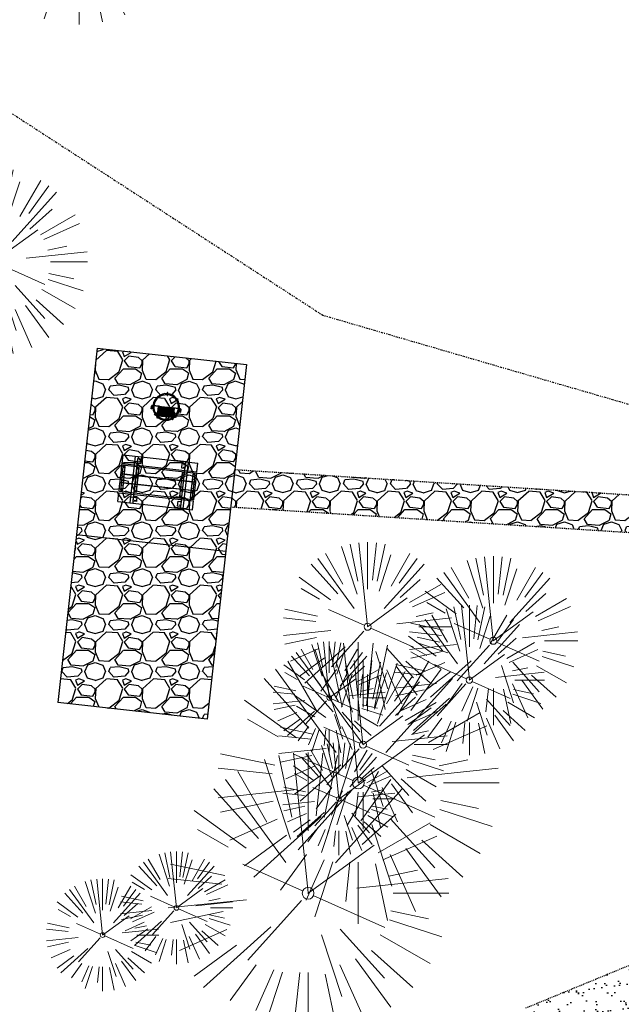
# Model space of a CAD drawing. Header units: feet. Extents: x 1134296 to 1140710, y 647902 to 649877.
# Tile 55 of 66: x 1134967 to 1135031, y 649015 to 649119. Entities that reach past the tile are written whole.
import ezdxf

# ---------------------------------------------------------------- set-up
doc = ezdxf.new("R2010")
doc.units = ezdxf.units.FT
doc.header["$MEASUREMENT"] = 0
doc.linetypes.add('DIVIDE2', pattern=[0.625, 0.25, -0.125, 0, -0.125, 0, -0.125])
doc.linetypes.add('RAD', pattern=[0.13, 0.08, -0.05])
doc.layers.add('-ANGLE-IRON', color=8, linetype='Continuous', lineweight=25)
doc.layers.add('V-SITE-VEGE', color=8, linetype='Continuous', lineweight=18)
for name, color, linetype in [('-BOLTS-LAGS-SCREWS', 7, 'Continuous'), ('-CONCRETE', 9, 'Continuous'), ('-HARDWARE', 7, 'Continuous'), ('-TIMBER', 6, 'Continuous'), ('C-CAMPSITE-PADS', 6, 'Continuous'), ('C-PRKG-ASPH', 5, 'Continuous'), ('C-PRKG-GRVL', 8, 'Continuous'), ('C-ROAD-GRVL', 1, 'RAD'), ('C-SWLK-GRVL', 5, 'RAD'), ('C-SWLK-GRVL-PATT', 8, 'Continuous'), ('G-TEXT-ST02', 2, 'Continuous'), ('G-XREF', 7, 'Continuous'), ('V-FLOOD-PLAIN', 2, 'DIVIDE2')]:
    doc.layers.add(name, color=color, linetype=linetype)
pattern_1 = [(228.012787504, (3.6, 5), (-40.00000000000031, -45.00000000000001), [0.67268, -66.5954402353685]), (184.969740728, (3.15, 4.5), (59.99999999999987, 5.000000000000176), [1.15434, -114.27962380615]), (132.510447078, (2, 4.4), (50.00000000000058, -54.99999999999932), [0.8139400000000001, -80.5801629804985]), (267.273689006, (0.05, 3.15), (5.000000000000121, 100.0000000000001), [1.05119, -104.067790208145]), (292.833654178, (0, 2.1), (-24.99999999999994, 60.00000000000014), [1.030775, -102.0468656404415]), (357.273689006, (0.4, 1.15), (-100.0000000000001, 5.000000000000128), [1.05119, -104.067790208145]), (37.6942404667, (1.45, 1.1), (-64.99999999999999, -49.99999999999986), [1.390145, -137.62424274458]), (72.2553283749, (2.55, 1.95), (35.00000000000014, 110), [1.31244, -129.9316074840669]), (121.429565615, (2.95, 3.2), (-40.0000000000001, 64.99999999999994), [1.05475, -104.420365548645]), (175.236358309, (2.4, 4.1), (54.99999999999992, -5.00000000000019), [1.20416, -59.0038128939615]), (222.397437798, (1.2, 4.2), (-59.99999999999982, -54.99999999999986), [1.55724, -154.1668750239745]), (138.814074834, (5, 3.1), (-35.00000000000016, 30), [0.5315049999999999, -52.61922406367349]), (171.46923439, (4.600000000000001, 3.45), (64.99999999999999, -9.999999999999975), [1.011185, -100.107557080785]), (225, (3.6, 3.6), (-5.551115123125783e-16, -4.999999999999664), [0.707105, -6.3639628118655]), (203.198590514, (3.25, 4.2), (24.99999999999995, 9.999999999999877), [0.38079, -37.6980755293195]), (291.801409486, (2.9, 4.050000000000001), (-4.99999999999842, 15.00000000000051), [0.538515, -26.3873090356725]), (30.96375653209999, (3.1, 3.55), (15.00000000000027, 9.999999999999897), [0.874645, -28.2801144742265]), (161.565051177, (3.85, 4), (10.00000000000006, -4.999999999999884), [0.632455, -15.178933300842]), (16.389540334, (0, 4.050000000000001), (49.99999999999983, 15.00000000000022), [0.886, -87.714225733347]), (70.3461759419, (0.8500000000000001, 4.3), (-20.0000000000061, -55.00000000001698), [0.7433049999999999, -73.58703873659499]), (293.198590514, (3.85, 5), (-9.999999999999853, 24.99999999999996), [0.761575, -37.3172905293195]), (343.610459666, (4.149999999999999, 4.3), (-49.99999999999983, 15.00000000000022), [0.8859999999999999, -87.71422573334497]), (339.44395478, (0, 0.95), (-25.00000000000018, 10.00000000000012), [0.8543999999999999, -41.86561872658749]), (294.775140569, (0.8, 0.65), (-25.00000000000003, 55.00000000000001), [0.71589, -70.87321531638]), (66.8014094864, (3.9, 0), (9.999999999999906, 24.99999999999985), [0.761575, -37.3172905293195]), (17.3540246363, (4.2, 0.7000000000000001), (-64.99999999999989, -19.99999999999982), [0.838155, -82.97711807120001]), (69.44395478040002, (1.45, 0), (-10.00000000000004, -24.99999999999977), [0.4272, -42.29281872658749]), (101.309932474, (3.6, 0), (-4.999999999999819, 20.00000000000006), [0.25495, -25.240147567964]), (165.963756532, (3.55, 0.25), (14.99999999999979, -5.000000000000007), [1.030775, -19.5847531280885]), (186.009005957, (2.55, 0.5), (50.00000000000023, 4.999999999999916), [0.9552499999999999, -94.56961587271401]), (303.690067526, (3.1, 3.1), (-4.999999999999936, 9.999999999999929), [0.7211099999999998, -17.30664637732]), (353.157226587, (3.5, 2.5), (85.00000000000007, -10.00000000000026), [1.25897, -124.6378131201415]), (60.9453959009, (4.75, 2.35), (-19.99999999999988, -34.99999999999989), [0.51478, -50.963370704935]), (90, (5, 2.8), (-4.999999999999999, 5), [0.3, -4.699999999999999]), (120.256437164, (2.45, 0.65), (20.00000000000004, -35.00000000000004), [0.69462, -68.76759994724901]), (48.01278750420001, (2.1, 1.25), (40, 44.99999999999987), [1.34536, -65.92276023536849]), (0, (3, 2.25), (5, 5), [1.3, -3.7]), (325.3048464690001, (4.3, 2.25), (50.0000000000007, -34.99999999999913), [0.7905699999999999, -78.26637150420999]), (254.054604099, (4.95, 1.8), (-5.000000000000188, -20.00000000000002), [0.72801, -35.6725394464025]), (207.645975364, (4.75, 1.1), (-94.99999999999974, -50.00000000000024), [1.185325, -117.347370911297]), (175.42607874, (3.7, 0.55), (-64.99999999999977, 5.000000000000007), [1.253995, -124.1453670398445])]
pattern_2 = [(115, (0, 0), (-1.132884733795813, -0.5282728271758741), [])]

# ---------------------------------------------------------------- blocks, each defined once
blk = doc.blocks.new('V-SITE-VEGE-Coniferious Tree 2')
at = {"color": 0, "linetype": 'ByBlock'}
for p, q in [((-0.0003172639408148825, 0.0025937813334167), (-0.05229705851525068, 0.4972664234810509)), ((-3.601054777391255e-05, 0.2219193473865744), (-3.601054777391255e-05, 0.5000060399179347)), ((0.02890183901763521, 0.2753366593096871), (0.05222503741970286, 0.4972664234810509)), ((-0.06264093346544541, 0.1926377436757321), (-0.1545378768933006, 0.4755369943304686)), ((-0.0574950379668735, 0.2703678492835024), (-0.1039851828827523, 0.4890788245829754)), ((0.0571938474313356, 0.2692740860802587), (0.1039131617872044, 0.4890788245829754)), ((-0.1460065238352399, 0.2528363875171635), (-0.2500390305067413, 0.4330260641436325)), ((0.06850648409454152, 0.2109817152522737), (0.1382469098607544, 0.425630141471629)), ((0.139142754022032, 0.2410654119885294), (0.2499670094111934, 0.4330260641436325)), ((-0.07913071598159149, 0.1088658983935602), (-0.2939353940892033, 0.4045257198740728)), ((0.1868724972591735, 0.2572635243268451), (0.2938633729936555, 0.4045257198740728)), ((-0.1756943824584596, 0.1950752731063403), (-0.3346129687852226, 0.3715878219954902)), ((0.09777767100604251, 0.108636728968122), (0.3345409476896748, 0.3715878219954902)), ((-0.2201011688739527, 0.1598873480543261), (-0.4045617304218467, 0.2938993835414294)), ((0.1919663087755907, 0.1728666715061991), (0.3115823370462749, 0.2805763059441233)), ((0.2487690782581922, 0.143647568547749), (0.4329900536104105, 0.2500030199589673)), ((-0.2844040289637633, 0.1641894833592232), (-0.393144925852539, 0.2269610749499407)), ((0.2658942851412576, 0.1183972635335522), (0.4567507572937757, 0.2033670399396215)), ((-0.0009318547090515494, -0.0006770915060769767), (0.2349564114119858, 0.1707208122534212)), ((-0.2961437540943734, 0.06292784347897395), (-0.4891148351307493, 0.1039491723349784)), ((-0.01992166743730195, 0.008854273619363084), (-0.2318825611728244, 0.1032199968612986)), ((0.2872695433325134, 0.06106323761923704), (0.3884790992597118, 0.08257391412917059)), ((-0.3060292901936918, 0.03215663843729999), (-0.4973024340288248, 0.05226104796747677)), ((0.173080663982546, 0.01818771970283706), (0.497230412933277, 0.05226104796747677)), ((0.3024988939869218, 0), (0.4999700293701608, 0)), ((-0.2182782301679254, -0.02292736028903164), (-0.4973024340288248, -0.05226104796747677)), ((-0.02300503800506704, -0.02554197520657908), (-0.2137781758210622, -0.2373882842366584)), ((0.01849546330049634, -0.008260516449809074), (0.2719985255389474, -0.1211160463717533)), ((-0.302185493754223, -0.0642195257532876), (-0.4891148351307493, -0.1039491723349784)), ((0.2936342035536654, -0.06241742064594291), (0.4274066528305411, -0.09084484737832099)), ((0.2891445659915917, -0.09395946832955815), (0.4755009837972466, -0.1545018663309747)), ((-0.2881436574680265, -0.1282723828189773), (-0.4568227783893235, -0.2033670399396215)), ((-0.1320480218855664, -0.1188660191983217), (-0.3716238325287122, -0.3345769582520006)), ((0.1143820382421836, -0.1271057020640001), (0.2718110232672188, -0.301920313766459)), ((0.04781873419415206, -0.1473038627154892), (0.1192466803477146, -0.3671294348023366)), ((0.2555295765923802, -0.1475434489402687), (0.4329900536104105, -0.2500030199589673)), ((-0.254528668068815, -0.1848980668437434), (-0.4045617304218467, -0.2938993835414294)), ((0.2253521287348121, -0.2029399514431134), (0.3715518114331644, -0.3345769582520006)), ((0.1688618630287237, -0.2324611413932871), (0.2938633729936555, -0.4045257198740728)), ((-0.1842986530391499, -0.2536176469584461), (-0.2766747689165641, -0.3807650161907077)), ((-0.1213812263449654, -0.2725449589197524), (-0.1855903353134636, -0.4167758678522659)), ((0.1131111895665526, -0.2541280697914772), (0.2033310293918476, -0.4567867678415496)), ((-0.09098502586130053, -0.2799408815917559), (-0.1545378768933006, -0.4755369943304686)), ((-0.02966136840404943, -0.2817638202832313), (-0.04434904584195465, -0.4216092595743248)), ((-3.601054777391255e-05, -0.2817638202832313), (-3.601054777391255e-05, -0.5000060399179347)), ((0.06104806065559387, -0.2873055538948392), (0.1039131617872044, -0.4890788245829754))]:
    blk.add_line(p, q, dxfattribs=at)
blk.add_circle((-3.601054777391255e-05, 0), 0.02083358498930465)
blk = doc.blocks.new('C_XBASE-PACTOLA_02403811')
at = {"layer": 'V-FLOOD-PLAIN', "flags": 128}
blk.add_lwpolyline([(1134914.782730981, 649486.6812236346), (1134964.912024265, 649449.9128447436), (1134986.127264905, 649409.6138352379), (1134975.347427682, 649311.0767022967), (1134958.917484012, 649205.057923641), (1134955.558909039, 649145.2391346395), (1134964.044928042, 649110.8634109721), (1134999.274655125, 649087.9986497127), (1135032.634643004, 649078.2829496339), (1135064.165377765, 649081.7137970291), (1135129.218654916, 649125.0400490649), (1135225.738491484, 649171.7426832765), (1135337.320879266, 649207.1686943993), (1135395.200465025, 649212.4327917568)], dxfattribs=at)
at = {"layer": 'V-SITE-VEGE', "rotation": 8.537736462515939e-07}
for p, xscale, yscale, zscale in [((1134973.32, 649130.981), 23.99971008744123, 23.99971008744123, 23.99971008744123), ((1135014.9, 649049.1), 15.99980672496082, 15.99980672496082, 15.99980672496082), ((1134999.97, 649047.209), 11.99985504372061, 11.99985504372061, 11.99985504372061), ((1135001.001, 649036.437), 11.99985504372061, 11.99985504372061, 11.99985504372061), ((1134983.691, 649024.834), 11.99985504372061, 11.99985504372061, 11.99985504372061), ((1134975.822, 649021.938), 11.99985504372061, 11.99985504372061, 11.99985504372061)]:
    blk.add_blockref('V-SITE-VEGE-Coniferious Tree 2', p, dxfattribs=dict(at, xscale=xscale, yscale=yscale, zscale=zscale))
at = {"layer": 'V-SITE-VEGE'}
for p, xscale, yscale, zscale in [((1134964.226, 649093.693), 19.99975840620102, 19.99975840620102, 19.99975840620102), ((1135004.056, 649054.79), 17.99978256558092, 17.99978256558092, 17.99978256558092), ((1135017.454, 649053.298), 17.99978256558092, 17.99978256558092, 17.99978256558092), ((1135003.066, 649038.141), 29.99963760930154, 29.99963760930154, 29.99963760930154), ((1135003.567, 649042.227), 17.99978256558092, 17.99978256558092, 17.99978256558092), ((1134997.717, 649026.387), 29.99963760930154, 29.99963760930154, 29.99963760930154)]:
    blk.add_blockref('V-SITE-VEGE-Coniferious Tree 2', p, dxfattribs=dict(at, xscale=xscale, yscale=yscale, zscale=zscale))
blk = doc.blocks.new('10FT_Precast Table')
at = {"layer": '-ANGLE-IRON'}
for p, q in [((-28.53399626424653, 21.12499979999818), (-28.53399626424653, 27.62500020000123)), ((-28.53399626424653, 27.62500020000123), (-24.53403626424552, 27.62500020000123)), ((-24.53403626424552, 27.62500020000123), (-24.53403626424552, 21.12499979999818)), ((28.46604333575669, 21.12499979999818), (28.46604333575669, 27.62500020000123)), ((28.46604333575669, 27.62500020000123), (32.4660033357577, 27.62500020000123)), ((32.4660033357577, 27.62500020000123), (32.4660033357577, 21.12499979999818)), ((-43.49999999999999, 15.25000002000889), (-46.49999999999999, 15.25000002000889)), ((-46.49999999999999, 15.25000002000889), (-46.49999999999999, -15.25000001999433)), ((-43.49999999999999, -15.25000001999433), (-43.49999999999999, 15.25000002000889)), ((-24.53403626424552, 21.12499979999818), (-28.53399626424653, 21.12499979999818)), ((-25.53399626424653, 15.25000002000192), (-28.53399626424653, 15.25000002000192)), ((-28.53399626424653, 15.25000002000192), (-28.53399626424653, -15.2500000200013)), ((-25.53399626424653, -15.2500000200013), (-25.53399626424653, 15.25000002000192)), ((32.4660033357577, 21.12499979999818), (28.46604333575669, 21.12499979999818)), ((32.4660033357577, 15.25000002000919), (29.4660033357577, 15.25000002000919)), ((29.4660033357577, 15.25000002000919), (29.4660033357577, -15.25000001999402)), ((32.4660033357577, -15.25000001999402), (32.4660033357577, 15.25000002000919)), ((46.50000000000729, 15.25000002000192), (43.50000000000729, 15.25000002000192)), ((43.50000000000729, 15.25000002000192), (43.50000000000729, -15.2500000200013)), ((46.50000000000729, -15.2500000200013), (46.50000000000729, 15.25000002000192)), ((-46.49999999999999, -15.25000001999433), (-43.49999999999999, -15.25000001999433)), ((-28.53399626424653, -15.2500000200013), (-25.53399626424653, -15.2500000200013)), ((-28.53399626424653, -27.62500019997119), (-28.53399626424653, -21.12499979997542)), ((-28.53399626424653, -21.12499979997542), (-24.53403626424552, -21.12499979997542)), ((-24.53403626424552, -21.12499979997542), (-24.53403626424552, -27.62500019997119)), ((28.46604333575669, -27.62500019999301), (28.46604333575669, -21.12499979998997)), ((28.46604333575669, -21.12499979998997), (32.4660033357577, -21.12499979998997)), ((29.4660033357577, -15.25000001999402), (32.4660033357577, -15.25000001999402)), ((32.4660033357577, -21.12499979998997), (32.4660033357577, -27.62500019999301)), ((43.50000000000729, -15.2500000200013), (46.50000000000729, -15.2500000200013)), ((-24.53403626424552, -27.62500019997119), (-28.53399626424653, -27.62500019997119)), ((32.4660033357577, -27.62500019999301), (28.46604333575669, -27.62500019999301))]:
    blk.add_line(p, q, dxfattribs=at)
at = {"layer": '-BOLTS-LAGS-SCREWS'}
for centre in [(-26.53401626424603, 26.12500020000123), (30.46602333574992, 26.12500020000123), (-44.99999999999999, 14.25000402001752), (-27.03399626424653, 14.25000402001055), (-26.53401626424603, 22.62499979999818), (30.46602333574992, 22.62499979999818), (30.9660033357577, 14.25000402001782), (45.00000000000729, 14.25000402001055), (-44.99999999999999, 8.750004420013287), (-44.99999999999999, 2.750004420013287), (-27.03399626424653, 8.750004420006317), (-27.03399626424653, 2.750004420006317), (30.9660033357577, 8.750004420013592), (30.9660033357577, 2.750004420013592), (45.00000000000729, 8.750004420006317), (45.00000000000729, 2.750004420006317), (-44.99999999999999, -2.750004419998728), (-44.99999999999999, -8.750004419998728), (-27.03399626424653, -2.750004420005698), (-27.03399626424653, -8.750004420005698), (30.9660033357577, -2.750004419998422), (30.9660033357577, -8.750004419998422), (45.00000000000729, -2.750004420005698), (45.00000000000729, -8.750004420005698), (-44.99999999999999, -14.25000402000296), (-27.03399626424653, -14.25000402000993), (-26.53401626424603, -22.62499979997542), (30.46602333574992, -22.62499979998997), (30.9660033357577, -14.25000401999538), (45.00000000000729, -14.25000402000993), (-26.53401626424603, -26.12500019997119), (30.46602333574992, -26.12500019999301)]:
    blk.add_circle(centre, 0.15625000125, dxfattribs=at)
at = {"layer": '-CONCRETE'}
for p, q in [((-32.03399630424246, -29.99999999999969), (-32.03399630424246, 30.00000000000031)), ((-28.53399626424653, 29.99999999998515), (-28.53399626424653, 27.62500020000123)), ((-28.53399626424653, -27.12499979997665), (-28.53399626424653, 27.12499979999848)), ((32.4660033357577, 29.99999999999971), (32.4660033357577, 27.62500020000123)), ((32.4660033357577, -27.1249997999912), (32.4660033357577, 27.12499979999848)), ((35.96600337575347, -29.99999999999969), (35.96600337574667, 30.00000000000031)), ((-28.53399626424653, -29.99999999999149), (-28.53399626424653, -27.62500019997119)), ((32.4660033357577, -27.62500019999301), (32.4660033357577, -29.99999999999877))]:
    blk.add_line(p, q, dxfattribs=at)
at = {"layer": '-TIMBER'}
for p, q in [((-47.99999999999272, 18.7499999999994), (-47.99999999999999, 29.99999999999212)), ((-47.99999999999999, 29.99999999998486), (48, 29.9999999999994)), ((48.00000000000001, 18.75000000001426), (48.00000000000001, 29.99999999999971)), ((-47.99999999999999, 18.74999999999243), (48, 18.74999999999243)), ((-47.99999999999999, 5.875002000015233), (-47.99999999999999, 17.12500200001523)), ((-47.99999999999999, 17.12500200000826), (47.99999999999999, 17.12500200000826)), ((48.00000000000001, 17.12500200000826), (48.00000000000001, 5.875002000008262)), ((-47.99999999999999, 5.875002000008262), (47.99999999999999, 5.875002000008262)), ((-47.99999999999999, -5.625002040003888), (-47.99999999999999, 5.625002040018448)), ((-47.99999999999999, 5.625002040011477), (47.99999999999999, 5.625002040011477)), ((48.00000000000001, 5.625002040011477), (48.00000000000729, -5.625002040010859)), ((47.99999999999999, -5.625002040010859), (-47.99999999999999, -5.625002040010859)), ((-47.99999999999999, -17.1250019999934), (-47.99999999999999, -5.875002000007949)), ((47.99999999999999, -5.875002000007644), (-47.99999999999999, -5.875002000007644)), ((48.00000000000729, -5.875002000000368), (48.00000000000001, -17.12500200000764)), ((47.99999999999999, -17.12500200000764), (-47.99999999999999, -17.12500200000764)), ((-47.99999999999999, -29.99999999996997), (-47.99999999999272, -18.74999999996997)), ((-47.99999999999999, -18.74999999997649), (48, -18.74999999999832)), ((48.00000000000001, -29.99999999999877), (48.00000000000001, -18.74999999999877)), ((-47.99999999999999, -29.99999999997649), (48.00000000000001, -29.99999999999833))]:
    blk.add_line(p, q, dxfattribs=at)
blk = doc.blocks.new('*X1280')
at = {"color": 0}
for p, q in [((146.0622026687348, 353.5980429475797), (146.1426743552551, 353.6785146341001)), ((146.0622026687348, 352.8909361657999), (146.8122026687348, 353.6409361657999)), ((146.0622026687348, 352.5373827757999), (146.8122026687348, 353.2873827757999)), ((146.0622026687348, 351.8302759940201), (146.8122026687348, 352.5802759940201)), ((146.0622026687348, 351.4767226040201), (146.8122026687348, 352.2267226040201)), ((146.0622026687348, 350.7696158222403), (146.8122026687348, 351.5196158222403)), ((146.3246548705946, 350.6785146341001), (146.8122026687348, 351.1660624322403))]:
    blk.add_line(p, q, dxfattribs=at)
blk = doc.blocks.new('Pilot Rocks FS-30_18_PA')
at = {"layer": '-HARDWARE'}
for p, q in [((-8.817777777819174, 0.04421580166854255), (-17.86666666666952, 0.04421580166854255)), ((-17.86666666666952, 0.04421580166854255), (-12.77892653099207, 0.04421580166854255)), ((-10.20000000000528, 0.04421580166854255), (10.19999999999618, 0.04421580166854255)), ((8.817777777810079, 0.04421580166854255), (17.86666666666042, 0.04421580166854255)), ((12.77892653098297, 0.04421580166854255), (17.86666666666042, 0.04421580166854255)), ((-18.93333333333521, -4.555784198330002), (-18.93333333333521, -1.355784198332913)), ((-18.93333333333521, -1.355784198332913), (-18.86666666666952, -1.355784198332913)), ((-18.86666666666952, -1.355784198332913), (-18.86666666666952, -0.9557841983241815)), ((-18.86666666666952, -1.355784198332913), (-18.86666666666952, -0.9557841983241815)), ((-18.20000000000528, -1.355784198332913), (-18.20000000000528, -0.9557841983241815)), ((-18.20000000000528, -0.9557841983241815), (-18.20000000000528, -1.355784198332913)), ((-18.20000000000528, -1.355784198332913), (-18.13333333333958, -1.355784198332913)), ((-18.13333333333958, -1.355784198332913), (-18.13333333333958, -4.555784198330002)), ((-8.817777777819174, -0.6224508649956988), (-17.86666666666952, -0.6224508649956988)), ((-13.33940419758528, -0.6224508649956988), (-17.86666666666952, -0.6224508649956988)), ((-10.20000000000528, -0.6224508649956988), (10.19999999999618, -0.6224508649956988)), ((-10.20000000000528, -0.6224508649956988), (-10.20000000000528, -11.31238912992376)), ((-10.20000000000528, -11.31238912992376), (-10.20000000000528, -14.84572246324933)), ((-9.533333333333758, -0.6224508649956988), (-9.533333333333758, -11.31238912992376)), ((-9.533333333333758, -11.31238912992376), (-9.533333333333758, -14.84572246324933)), ((-9.533333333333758, -11.64572246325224), (9.533333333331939, -11.64572246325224)), ((-9.533333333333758, -12.31238912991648), (9.533333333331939, -12.31238912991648)), ((-8.817777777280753, -0.6224508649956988), (-8.817777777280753, -11.64572246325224)), ((-8.284444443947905, -0.6224508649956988), (-8.284444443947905, -11.64572246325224)), ((-7.502222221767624, -0.6224508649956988), (-7.502222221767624, -11.64572246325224)), ((-6.9688888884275, -0.6224508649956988), (-6.9688888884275, -11.64572246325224)), ((-6.18666666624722, -0.6224508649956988), (-6.18666666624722, -11.64572246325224)), ((-5.653333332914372, -0.6224508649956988), (-5.653333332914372, -11.64572246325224)), ((-4.871111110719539, -0.6224508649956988), (-4.871111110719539, -11.64572246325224)), ((-4.337777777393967, -0.6224508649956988), (-4.337777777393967, -11.64572246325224)), ((-3.555555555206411, -0.6224508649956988), (-3.555555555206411, -11.64572246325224)), ((-3.022222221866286, -0.6224508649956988), (-3.022222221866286, -11.64572246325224)), ((-2.23999999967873, -0.6224508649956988), (-2.23999999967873, -11.64572246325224)), ((-1.706666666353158, -0.6224508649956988), (-1.706666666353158, -11.64572246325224)), ((-0.9244444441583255, -0.6224508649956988), (-0.9244444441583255, -11.64572246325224)), ((-0.3911111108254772, -0.6224508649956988), (-0.3911111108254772, -11.64572246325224)), ((0.3911111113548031, -0.6224508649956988), (0.3911111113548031, -11.64572246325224)), ((0.9244444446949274, -0.6224508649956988), (0.9244444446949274, -11.64572246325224)), ((1.706666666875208, -0.6224508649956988), (1.706666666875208, -11.64572246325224)), ((2.240000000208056, -0.6224508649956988), (2.240000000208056, -11.64572246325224)), ((3.022222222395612, -0.6224508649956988), (3.022222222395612, -11.64572246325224)), ((3.555555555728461, -0.6224508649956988), (3.555555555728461, -11.64572246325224)), ((4.337777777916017, -0.6224508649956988), (4.337777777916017, -11.64572246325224)), ((4.871111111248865, -0.6224508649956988), (4.871111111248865, -11.64572246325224)), ((5.653333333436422, -0.6224508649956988), (5.653333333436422, -11.64572246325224)), ((6.18666666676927, -0.6224508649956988), (6.18666666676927, -11.64572246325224)), ((6.968888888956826, -0.6224508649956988), (6.968888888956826, -11.64572246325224)), ((7.502222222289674, -0.6224508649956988), (7.502222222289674, -11.64572246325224)), ((8.28444444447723, -0.6224508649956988), (8.28444444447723, -11.64572246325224)), ((8.817777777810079, -0.6224508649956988), (8.817777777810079, -11.64572246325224)), ((17.86666666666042, -0.6224508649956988), (8.817777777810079, -0.6224508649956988)), ((9.533333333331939, -0.6224508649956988), (9.533333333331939, -11.31238912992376)), ((9.533333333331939, -11.31238912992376), (9.533333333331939, -14.84572246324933)), ((10.19999999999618, -0.6224508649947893), (10.19999999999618, -11.31238912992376)), ((10.19999999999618, -11.31238912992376), (10.19999999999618, -14.84572246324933)), ((18.13333333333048, -4.555784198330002), (18.13333333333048, -1.355784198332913)), ((18.13333333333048, -1.355784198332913), (18.19999999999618, -1.355784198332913)), ((18.93333333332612, -4.555784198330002), (18.13333333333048, -4.555784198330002)), ((18.19999999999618, -1.355784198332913), (18.19999999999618, -0.9557841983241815)), ((18.19999999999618, -1.355784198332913), (18.19999999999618, -0.9557841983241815)), ((18.86666666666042, -1.355784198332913), (18.86666666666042, -0.9557841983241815)), ((18.86666666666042, -0.9557841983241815), (18.86666666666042, -1.355784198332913)), ((18.86666666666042, -1.355784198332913), (18.93333333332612, -1.355784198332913)), ((18.93333333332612, -1.355784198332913), (18.93333333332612, -4.555784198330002)), ((-10.20000000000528, -13.68324198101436), (-10.20000000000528, -14.84572246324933)), ((-9.533333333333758, -14.84572246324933), (-9.533333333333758, -14.47618734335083)), ((9.533333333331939, -14.47618734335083), (9.533333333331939, -14.84572246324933)), ((10.19999999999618, -14.84572246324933), (10.19999999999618, -13.68324198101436))]:
    blk.add_line(p, q, dxfattribs=at)
at = {"layer": '-HARDWARE', "flags": 128}
for points in [[(0.04426932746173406, 18.18944163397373, 1), (-0.6223972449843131, 18.18908719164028), (-0.6206959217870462, 14.98908764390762, 1), (0.04597065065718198, 14.98944208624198), (0.04426932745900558, 18.18944163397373)], [(-11.77825193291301, -8.933957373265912, -1), (-11.29140720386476, -9.3893985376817), (-13.47752479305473, -11.72625323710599, -1), (-13.96436952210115, -11.27081207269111), (-11.77825193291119, -8.93395737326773)], [(11.77825193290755, -8.933957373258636, 1), (11.29140720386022, -9.389398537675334), (13.47752479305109, -11.72625323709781, 1), (13.96436952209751, -11.27081207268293), (11.77825193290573, -8.933957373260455)]]:
    blk.add_lwpolyline(points, format="xyb", dxfattribs=at)
at = {"layer": '-HARDWARE'}
for points in [[(-18.93333333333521, -4.555784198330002), (-18.93333333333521, -1.355784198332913), (-18.13333333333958, -1.355784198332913), (-18.13333333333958, -4.555784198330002)], [(-7.502222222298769, -11.64572246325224), (-8.28444444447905, -11.64572246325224), (-8.28444444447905, -0.6224508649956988), (-7.502222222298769, -0.6224508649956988)], [(-6.186666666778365, -11.64572246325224), (-6.968888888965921, -11.64572246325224), (-6.968888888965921, -0.6224508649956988), (-6.186666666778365, -0.6224508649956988)], [(-4.87111111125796, -11.64572246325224), (-5.653333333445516, -11.64572246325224), (-5.653333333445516, -0.6224508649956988), (-4.87111111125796, -0.6224508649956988)], [(-3.555555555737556, -11.64572246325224), (-4.337777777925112, -11.64572246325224), (-4.337777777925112, -0.6224508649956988), (-3.555555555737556, -0.6224508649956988)], [(-2.240000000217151, -11.64572246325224), (-3.022222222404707, -11.64572246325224), (-3.022222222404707, -0.6224508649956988), (-2.240000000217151, -0.6224508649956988)], [(-0.9244444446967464, -11.64572246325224), (-1.706666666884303, -11.64572246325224), (-1.706666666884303, -0.6224508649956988), (-0.9244444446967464, -0.6224508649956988)], [(-0.3911111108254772, -11.64572246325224), (0.3911111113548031, -11.64572246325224), (0.3911111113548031, -0.6224508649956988), (-0.3911111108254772, -0.6224508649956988)], [(0.9244444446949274, -11.64572246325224), (1.706666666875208, -11.64572246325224), (1.706666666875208, -0.6224508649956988), (0.9244444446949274, -0.6224508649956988)], [(2.240000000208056, -11.64572246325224), (3.022222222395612, -11.64572246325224), (3.022222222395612, -0.6224508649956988), (2.240000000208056, -0.6224508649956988)], [(3.555555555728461, -11.64572246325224), (4.337777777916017, -11.64572246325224), (4.337777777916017, -0.6224508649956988), (3.555555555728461, -0.6224508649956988)], [(4.871111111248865, -11.64572246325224), (5.653333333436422, -11.64572246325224), (5.653333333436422, -0.6224508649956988), (4.871111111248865, -0.6224508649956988)], [(6.18666666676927, -11.64572246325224), (6.968888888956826, -11.64572246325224), (6.968888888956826, -0.6224508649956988), (6.18666666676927, -0.6224508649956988)], [(7.502222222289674, -11.64572246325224), (8.28444444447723, -11.64572246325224), (8.28444444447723, -0.6224508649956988), (7.502222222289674, -0.6224508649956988)], [(18.93333333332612, -4.555784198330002), (18.93333333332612, -1.355784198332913), (18.13333333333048, -1.355784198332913), (18.13333333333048, -4.555784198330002)]]:
    blk.add_lwpolyline(points, close=True, dxfattribs=at)
for centre, radius, start, end in [((0, 9.094947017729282e-13), 17.06666666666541, 0.1484403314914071, 179.8515596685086), ((0, 0), 15.73333333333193, 0.1610200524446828, 179.8389799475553), ((-17.86666666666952, -0.9557841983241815), 1, 90, 180), ((-17.86666666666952, -0.9557841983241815), 1, 90, 180), ((17.86666666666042, -0.9557841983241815), 1, 0, 90), ((17.86666666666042, -0.9557841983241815), 1, 0, 90), ((-17.86666666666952, -0.9557841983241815), 0.3333333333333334, 90, 180), ((-17.86666666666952, -0.9557841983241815), 0.3333333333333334, 90, 180), ((0, 9.094947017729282e-13), 17.06666666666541, 182.0901397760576, 220.7490543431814), ((0, 0), 15.73333333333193, 182.2673591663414, 220.2247561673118), ((-9.094947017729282e-13, 1.818989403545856e-12), 17.06666666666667, 220.7490543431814, 233.2977773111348), ((-9.094947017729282e-13, 1.818989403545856e-12), 15.73333333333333, 220.2247561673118, 229.5860659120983), ((-9.866666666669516, -11.64572246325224), 0.3333333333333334, 0, 180), ((-9.094947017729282e-13, 1.818989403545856e-12), 15.73333333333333, 232.7040475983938, 307.2959524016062), ((9.866666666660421, -11.64572246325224), 0.3333333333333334, 0, 180), ((-9.094947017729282e-13, 1.818989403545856e-12), 15.73333333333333, 310.4139340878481, 319.7752438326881), ((-6.821210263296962e-11, 6.548361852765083e-11), 17.06666666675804, 306.7022226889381, 319.2509456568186), ((0, 0), 15.73333333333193, 319.7752438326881, 357.7326408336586), ((0, 9.094947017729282e-13), 17.06666666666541, 319.2509456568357, 357.9098602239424), ((17.86666666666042, -0.9557841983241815), 0.3333333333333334, 0, 90), ((17.86666666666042, -0.9557841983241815), 0.3333333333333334, 0, 90), ((-9.866666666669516, -14.84572246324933), 0.3333333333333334, 180, 0), ((-9.866666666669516, -14.84572246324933), 0.3333333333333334, 180, 0), ((-9.094947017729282e-13, 1.818989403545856e-12), 17.06666666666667, 236.0413981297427, 303.9586018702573), ((9.866666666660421, -14.84572246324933), 0.3333333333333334, 180, 0), ((9.866666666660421, -14.84572246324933), 0.3333333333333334, 180, 0)]:
    blk.add_arc(centre, radius, start, end, dxfattribs=at)
at = {"layer": '-HARDWARE', "rotation": 180}
for p, xscale, yscale, zscale in [((137.6663495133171, 372.583162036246), 1.066666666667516, 1.066666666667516, 1.066666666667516), ((-137.6663495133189, 372.583162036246), -1.066666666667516, 1.066666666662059, 1.066666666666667)]:
    blk.add_blockref('*X1280', p, dxfattribs=dict(at, xscale=xscale, yscale=yscale, zscale=zscale))
blk = doc.blocks.new('C_PBASE-PACTOLA_02403811')
at = {"layer": 'C-CAMPSITE-PADS'}
for points in [[(1134975.244826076, 649084.4917665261), (1134991.146838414, 649082.7237156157), (1134986.94771753, 649044.9564363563), (1134971.045705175, 649046.7244872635)], [(1134975.244826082, 649084.4917665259), (1134971.045705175, 649046.7244872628)]]:
    blk.add_lwpolyline(points, dxfattribs=at)
at = {"layer": 'C-ROAD-GRVL', "flags": 128}
blk.add_lwpolyline([(1135020.903927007, 649014.1641973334), (1135064.909235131, 649032.3206276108, 0.200853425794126), (1135078.528832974, 649046.0044382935)], format="xyb", dxfattribs=at)
at = {"layer": 'C-SWLK-GRVL', "flags": 128}
for points in [[(1134989.904089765, 649071.5463200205), (1135035.721967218, 649068.6127591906)], [(1134989.461592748, 649067.5664611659), (1135037.516511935, 649064.4896702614)]]:
    blk.add_lwpolyline(points, dxfattribs=at)
at = {"layer": 'Defpoints', "flags": 128}
blk.add_lwpolyline([(1134973.034762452, 649064.6142511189), (1134988.936774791, 649062.8462002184)], dxfattribs=at)
at = {"layer": '-HARDWARE', "xscale": 0.08333333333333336, "yscale": 0.08333333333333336, "zscale": 0.08333333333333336, "rotation": 353.6556774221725}
blk.add_blockref('Pilot Rocks FS-30_18_PA', (1134982.596659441, 649078.2187257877), dxfattribs=at)
at = {"xscale": 0.08333333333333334, "yscale": 0.08333333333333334, "zscale": 0.08333333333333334, "rotation": 353.65567741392}
blk.add_blockref('10FT_Precast Table', (1134981.704039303, 649070.190418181), dxfattribs=at)
blk = doc.blocks.new('C_PHTCH-PACTOLA_02403811')
at = {"layer": 'C-PRKG-ASPH'}
h = blk.add_hatch(dxfattribs=at)
h.set_pattern_fill('ANSI31', color=256, scale=10, angle=70)
h.set_pattern_definition(pattern_2)
edge = h.paths.add_edge_path(flags=16)
edge.add_arc((1135093.567290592, 648760.3570235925), 541.9999999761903, 143.5703577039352, 153.2664360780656, ccw=False)
edge.add_arc((1135093.567290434, 648760.3570237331), 541.9999997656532, 133.8742793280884, 143.5703577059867, ccw=False)
edge.add_line((1134717.918854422, 649151.0643979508), (1134791.743864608, 649222.0439889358))
edge.add_arc((1134924.814897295, 649083.6384245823), 191.9999999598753, 124.33581191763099, 133.8742793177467, ccw=False)
edge.add_line((1134816.518779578, 649242.1816391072), (1134837.543218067, 649256.5428028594))
edge.add_arc((1134886.614896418, 649184.7029087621), 87.00000000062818, 64.86660358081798, 124.33581191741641, ccw=False)
edge.add_line((1134923.566161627, 649263.4658695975), (1134945.862647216, 649253.0055803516))
edge.add_arc((1134736.896871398, 648807.5874571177), 491.9999999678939, 56.45911934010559, 64.86660355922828, ccw=False)
edge.add_line((1135008.742528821, 649217.6654234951), (1135070.901654, 649176.4593855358))
edge.add_arc((1135036.644680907, 649124.7828938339), 62.00000000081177, -10.868034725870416, 56.45911933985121, ccw=False)
edge.add_line((1135097.532652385, 649113.0929439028), (1135091.831089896, 649083.3959326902))
edge.add_arc((1135001.481196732, 649100.7423100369), 92.00000001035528, 337.8486329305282, 349.13196525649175, ccw=False)
edge.add_line((1135086.690765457, 649066.0532714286), (1135029.43531187, 648925.4119419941))
edge.add_arc((1134573.749357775, 649110.9228871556), 491.9999995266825, 335.73595333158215, 337.84863296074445, ccw=False)
edge.add_line((1135022.286728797, 648908.7392420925), (1134970.105907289, 648792.9779079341))
edge.add_line((1134970.105907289, 648792.9779079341), (1134955.070696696, 648759.622817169))
edge.add_arc((1134506.533324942, 648961.8064625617), 492.0000003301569, 331.3465562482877, 335.7359533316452, ccw=False)
edge.add_line((1134938.281078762, 648725.8872446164), (1134902.771388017, 648660.9021647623))
edge.add_arc((1134778.161263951, 648728.9926705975), 142.0000000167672, 305.95733191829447, 331.34655630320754, ccw=False)
edge.add_line((1134861.541195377, 648614.0501326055), (1134757.483908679, 648538.5664206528))
edge.add_arc((1134835.579196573, 648430.9089730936), 133.0000000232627, 125.9573319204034, 166.4171722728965)
edge.add_arc((1134672.277915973, 648470.363906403), 35.00000000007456, 244.10855969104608, 346.41717227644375, ccw=False)
edge.add_arc((1134691.461854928, 648509.9128519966), 78.95614352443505, 214.9055155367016, 244.1168481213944, ccw=False)
edge.add_line((1134626.710174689, 648464.732186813), (1134623.062749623, 648469.9579645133))
edge.add_arc((1134821.506139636, 648608.4650796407), 241.9999999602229, 191.1167612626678, 214.9138039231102, ccw=False)
edge.add_line((1134584.046954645, 648561.8052956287), (1134566.403948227, 648651.5934078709))
edge.add_arc((1135049.172208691, 648746.4554480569), 491.9999999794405, 187.9519260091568, 191.1167612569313, ccw=False)
edge.add_line((1134561.903038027, 648678.391101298), (1134552.825444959, 648743.3771249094))
edge.add_arc((1134842.017716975, 648783.7730382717), 292.0000000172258, 166.3961174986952, 187.9519260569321, ccw=False)
edge.add_line((1134558.209758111, 648852.4537669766), (1134566.77306571, 648887.8397463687))
edge.add_arc((1135093.567290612, 648760.357023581), 542.0000000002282, 158.0478401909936, 166.396117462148, ccw=False)
edge.add_arc((1135093.567290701, 648760.357023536), 542.0000000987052, 153.2664360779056, 158.0478401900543, ccw=False)
edge = h.paths.add_edge_path()
edge.add_line((1134664.934415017, 648091.0186503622), (1134641.753924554, 648097.236757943))
edge.add_arc((1135131.441785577, 647965.8792352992), 506.9999999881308, 154.1154939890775, 164.9840567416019, ccw=False)
edge.add_arc((1135131.44177555, 647965.8792402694), 506.9999887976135, 153.4314984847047, 154.115493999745, ccw=False)
edge.add_arc((1134241.513528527, 648410.9103548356), 488.0000000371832, 333.4314984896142, 338.6383717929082)
edge.add_line((1134695.987914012, 648233.1548120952), (1134704.112198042, 648253.9264793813))
edge.add_arc((1134529.027803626, 648322.4060737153), 188.0000000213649, 338.6383717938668, 377.1954705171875)
edge.add_arc((1134651.306425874, 648360.2470375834), 60.00000000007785, 17.1954705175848, 74.97265706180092)
edge.add_line((1134666.863224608, 648418.1951696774), (1134661.500576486, 648419.8056636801))
edge.add_arc((1134691.489318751, 648509.9450223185), 94.99699278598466, 223.9418846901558, 251.5980721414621, ccw=False)
edge.add_arc((1134691.535842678, 648509.9839590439), 95.05751145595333, 214.9165962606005, 223.9393241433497, ccw=False)
edge.add_line((1134613.590003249, 648455.5746160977), (1134609.942525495, 648460.8004692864))
edge.add_arc((1134821.506139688, 648608.4650796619), 258.0000000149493, 191.1167612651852, 214.9138039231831, ccw=False)
edge.add_line((1134568.347173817, 648558.7203512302), (1134550.704167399, 648648.5084634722))
edge.add_arc((1135049.172208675, 648746.4554480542), 507.9999999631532, 187.9519260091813, 191.1167612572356, ccw=False)
edge.add_line((1134546.056886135, 648676.177626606), (1134536.979293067, 648741.163650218))
edge.add_arc((1134842.01771694, 648783.7730382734), 307.9999999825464, 166.3961174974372, 187.9519260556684, ccw=False)
edge.add_line((1134542.658637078, 648856.2170945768), (1134551.221944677, 648891.6030739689))
edge.add_arc((1135093.567290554, 648760.3570237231), 557.9999999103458, 163.9213237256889, 166.3961174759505, ccw=False)
edge.add_arc((1134538.177323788, 648920.4382053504), 19.99999999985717, 343.9213237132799, 402.7699397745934)
edge.add_line((1134552.859048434, 648934.0193305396), (1134533.446357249, 648955.005204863))
edge.add_arc((1135093.567290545, 648760.3570234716), 592.9783928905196, 146.0187423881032, 160.8370986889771, ccw=False)
edge.add_line((1134601.857481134, 649091.7855040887), (1134616.582948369, 649064.0343807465))
edge.add_arc((1134620.999668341, 649066.3780071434), 5.000000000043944, 207.9515834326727, 327.0740857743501)
edge.add_arc((1135093.567290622, 648760.3570235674), 558.0000000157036, 133.8742793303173, 147.0740857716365, ccw=False)
edge.add_line((1134706.829601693, 649162.5981949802), (1134780.654611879, 649233.5777859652))
edge.add_arc((1134924.814897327, 649083.6384245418), 208.0000000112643, 124.3358119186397, 133.8742793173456, ccw=False)
edge.add_line((1134807.494103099, 649255.3935736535), (1134828.518541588, 649269.7547374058))
edge.add_arc((1134886.614896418, 649184.7029087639), 102.9999999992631, 64.86660357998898, 124.33581191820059, ccw=False)
edge.add_line((1134930.361796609, 649277.9510118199), (1134952.658282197, 649267.4907225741))
edge.add_arc((1134736.896871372, 648807.5874570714), 508.0000000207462, 56.4591193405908, 64.86660355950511, ccw=False)
edge.add_line((1135017.583038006, 649231.0012923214), (1135079.742163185, 649189.7952543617))
edge.add_arc((1135036.644680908, 649124.782893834), 77.99999999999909, -10.868034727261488, 56.45911934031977, ccw=False)
edge.add_line((1135113.245677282, 649110.0761826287), (1135107.544114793, 649080.3791714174))
edge.add_arc((1135001.481196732, 649100.7423100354), 108.0000000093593, 337.84863293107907, 349.131965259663, ccw=False)
edge.add_line((1135101.509820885, 649060.0203951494), (1135044.254367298, 648919.3790657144))
edge.add_arc((1134573.749357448, 649110.9228872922), 507.9999998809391, 335.7359533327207, 337.84863295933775, ccw=False)
edge.add_line((1135036.873309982, 648902.1641641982), (1134969.657277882, 648753.0477392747))
edge.add_arc((1134506.53332524, 648961.8064624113), 507.9999999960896, 331.346556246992, 335.73595333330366, ccw=False)
edge.add_line((1134952.321656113, 648718.215074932), (1134916.811965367, 648653.2299950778))
edge.add_arc((1134778.161263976, 648728.9926705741), 157.9999999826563, 305.9573319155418, 331.3465563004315, ccw=False)
edge.add_line((1134870.936117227, 648601.0988607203), (1134766.878830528, 648525.6151487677))
edge.add_arc((1134835.579196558, 648430.9089731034), 117.0000000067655, 125.9573319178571, 162.264860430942)
edge.add_arc((1134752.713885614, 648457.4106757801), 29.99999999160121, 162.264860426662, 196.8024120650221)
edge.add_arc((1134835.579196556, 648430.9089731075), 113.0000000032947, 170.9217318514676, 197.5476736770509)
edge.add_line((1134727.837491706, 648396.8395581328), (1134731.162683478, 648386.3239143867))
edge.add_arc((1134529.027802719, 648322.4060734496), 212.0000009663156, 11.340079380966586, 17.54767372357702, ccw=False)
edge.add_arc((1134529.055568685, 648322.403813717), 211.9732215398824, -20.64909134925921, 11.342153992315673, ccw=False)
edge.add_arc((1134759.869013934, 648235.3149369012), 34.72371615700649, 159.1871917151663, 239.4135572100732)
edge.add_line((1134742.200276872, 648205.422593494), (1134709.513, 648185.696))
edge.add_line((1134709.513, 648185.696), (1134698.996135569, 648181.0065459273))
edge.add_arc((1135131.441785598, 647965.8792352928), 483.0000000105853, 153.5511843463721, 164.9840567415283)
h = blk.add_hatch(dxfattribs=at)
h.set_pattern_fill('ANSI31', color=256, scale=10, angle=70)
h.set_pattern_definition(pattern_2)
edge = h.paths.add_edge_path()
edge.add_arc((1134528.118781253, 648951.5747513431), 468.1169545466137, 332.7082799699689, 335.7919468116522)
edge.add_line((1134955.070696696, 648759.622817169), (1134970.105907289, 648792.9779079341))
edge.add_arc((1134854.663832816, 648781.6144823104), 116.0000000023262, 5.621742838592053, 27.25393242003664)
edge.add_line((1134957.786175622, 648834.7349342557), (1134921.92741579, 648904.3472810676))
edge.add_arc((1134737.018387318, 648809.0968155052), 208.0000000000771, 27.25393242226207, 94.11677930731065)
edge.add_line((1134722.086161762, 649016.5601342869), (1134632.500993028, 649010.1122188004))
edge.add_arc((1134637.239103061, 648944.282511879), 66.00000000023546, 94.1167793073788, 114.8502392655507)
edge.add_arc((1135093.567290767, 648760.3570235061), 542.000000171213, 153.2664360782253, 158.047840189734)
edge.add_arc((1134637.23910306, 648944.2825118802), 49.99999999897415, 94.11677930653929, 158.0478401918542, ccw=False)
edge.add_line((1134633.649625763, 648994.1535019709), (1134723.234794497, 649000.6014174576))
edge.add_arc((1134737.018387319, 648809.0968155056), 191.9999999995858, 27.25393242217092, 94.1167793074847, ccw=False)
edge.add_line((1134907.703644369, 648897.0203221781), (1134943.5624042, 648827.4079753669))
edge.add_arc((1134854.663832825, 648781.6144823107), 99.99999999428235, -26.539358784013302, 27.253932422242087, ccw=False)
at = {"layer": 'C-PRKG-GRVL'}
h = blk.add_hatch(dxfattribs=at)
h.set_pattern_fill('AR-SAND', color=256)
h.set_pattern_definition([(37.50000000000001, (0, 0), (-0.06299335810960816, 1.926823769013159), [0, -1.52, 0, -1.7, 0, -1.625]), (7.499999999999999, (0, 0), (1.769776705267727, 2.82214606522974), [0, -0.82, 0, -1.37, 0, -0.525]), (327.5, (-1.23, 0), (3.114141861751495, 0.005659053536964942), [0, -0.5, 0, -1.8, 0, -2.35]), (317.5, (-1.23, 0), (3.006126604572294, 0.8776755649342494), [0, -0.25, 0, -1.18, 0, -1.35])])
edge = h.paths.add_edge_path()
edge.add_line((1135064.909235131, 649032.3206276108), (1135020.903927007, 649014.1641973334))
edge.add_line((1135020.903927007, 649014.1641973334), (1135027.006439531, 648999.3736823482))
edge.add_line((1135027.006439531, 648999.3736823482), (1135057.280775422, 649011.8647631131))
edge.add_arc((1135058.806403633, 649008.1671343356), 4.000000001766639, -22.15136701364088, 112.4208659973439, ccw=False)
edge.add_line((1135062.511167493, 649006.6589152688), (1135078.528832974, 649046.0044382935))
edge.add_arc((1135055.374058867, 649055.4308074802), 24.99999999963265, 292.42086587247, 337.8486329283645, ccw=False)
at = {"layer": 'C-SWLK-GRVL-PATT'}
h = blk.add_hatch(dxfattribs=at)
h.set_pattern_fill('GRAVEL', color=256, scale=5)
h.set_pattern_definition(pattern_1)
h.paths.add_polyline_path([(1134991.146838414, 649082.7237156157), (1134975.244826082, 649084.4917665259), (1134971.045705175, 649046.7244872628), (1134986.94771753, 649044.9564363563)])
h = blk.add_hatch(dxfattribs=at)
h.set_pattern_fill('GRAVEL', color=256, scale=5)
h.set_pattern_definition(pattern_1)
h.paths.add_polyline_path([(1135035.721967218, 649068.6127591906), (1134989.904089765, 649071.5463200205), (1134989.461592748, 649067.5664611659), (1135037.516511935, 649064.4896702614)])

msp = doc.modelspace()

# ---------------------------------------------------------------- block references
at = {"layer": 'G-TEXT-ST02'}
msp.add_blockref('C_PHTCH-PACTOLA_02403811', (0, 0), dxfattribs=at)

# ---------------------------------------------------------------- next in the draw order: block references
at = {"layer": 'G-XREF'}
msp.add_blockref('C_XBASE-PACTOLA_02403811', (0, 0), dxfattribs=at)

# ---------------------------------------------------------------- next in the draw order: block references
msp.add_blockref('C_PBASE-PACTOLA_02403811', (0, 0), dxfattribs=at)

doc.saveas('drawing.dxf')
